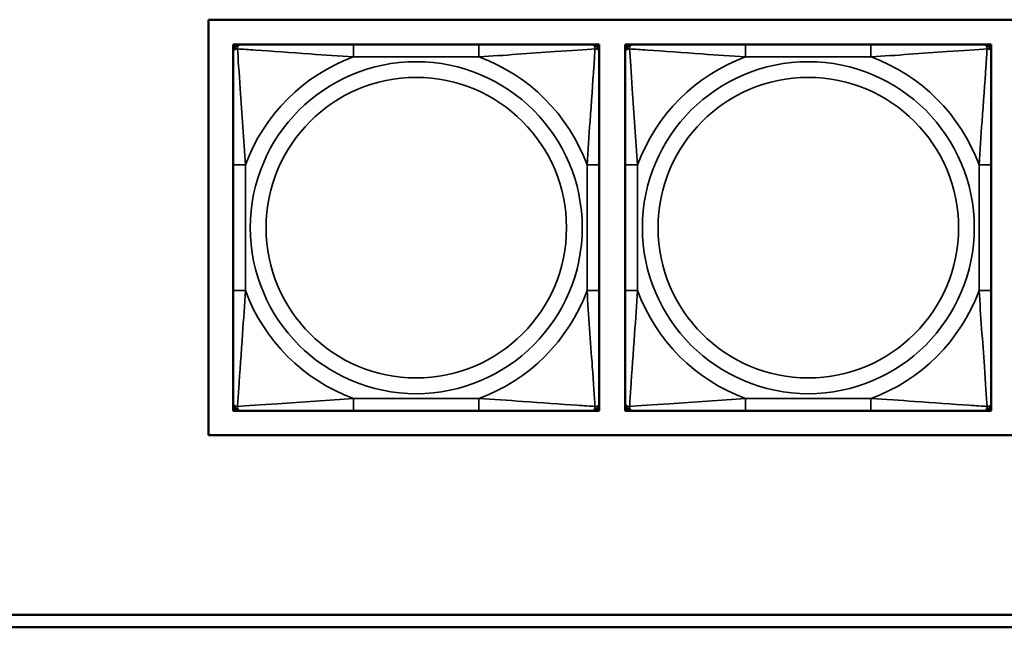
# Model space of a CAD drawing. Header units: inches. Extents: x 3.3 to 44.7, y 1.4 to 39.2.
# Tile 21 of 85: x 25 to 26.6, y 7.9 to 8.9. Entities that reach past the tile are written whole.
import ezdxf

# ---------------------------------------------------------------- set-up
doc = ezdxf.new("R2010")
doc.units = ezdxf.units.IN
doc.header["$MEASUREMENT"] = 0
doc.layers.add('Visible (ANSI)', color=7, linetype='Continuous', lineweight=50)
doc.layers.add('Visible Narrow (ANSI)', color=7, linetype='Continuous', lineweight=35)

msp = doc.modelspace()

# ---------------------------------------------------------------- linework, layer by layer
at = {"layer": 'Visible (ANSI)'}
for p, q in [((25.2971, 8.2134), (25.2971, 8.884)), ((25.2971, 8.884), (30.3825, 8.884)), ((25.3373, 8.8437), (25.3432, 8.8437)), ((25.3373, 8.8378), (25.3373, 8.8437)), ((25.3373, 8.8319), (25.3373, 8.8378)), ((25.3432, 8.8437), (25.3491, 8.8437)), ((25.7337, 8.8437), (25.5314, 8.8437)), ((25.916, 8.8437), (25.9219, 8.8437)), ((25.9219, 8.8437), (25.9278, 8.8437)), ((25.9278, 8.8437), (25.9278, 8.8378)), ((25.9278, 8.8378), (25.9278, 8.8319)), ((25.9698, 8.8437), (25.9757, 8.8437)), ((25.9698, 8.8378), (25.9698, 8.8437)), ((25.9698, 8.8319), (25.9698, 8.8378)), ((25.9757, 8.8437), (25.9816, 8.8437)), ((26.3662, 8.8437), (26.1639, 8.8437)), ((26.5485, 8.8437), (26.5544, 8.8437)), ((26.5544, 8.8437), (26.5604, 8.8437)), ((26.5604, 8.8437), (26.5604, 8.8378)), ((26.5604, 8.8378), (26.5604, 8.8319)), ((25.3373, 8.6496), (25.3373, 8.4473)), ((25.9278, 8.4473), (25.9278, 8.6496)), ((25.9698, 8.6496), (25.9698, 8.4473)), ((26.5604, 8.4473), (26.5604, 8.6496)), ((25.3373, 8.259), (25.3373, 8.2649)), ((25.9278, 8.2649), (25.9278, 8.259)), ((25.9698, 8.259), (25.9698, 8.2649)), ((26.5604, 8.2649), (26.5604, 8.259)), ((25.3373, 8.2531), (25.3373, 8.259)), ((25.3432, 8.2531), (25.3373, 8.2531)), ((25.3491, 8.2531), (25.3432, 8.2531)), ((25.5314, 8.2531), (25.7337, 8.2531)), ((25.9219, 8.2531), (25.916, 8.2531)), ((25.9278, 8.2531), (25.9219, 8.2531)), ((25.9278, 8.259), (25.9278, 8.2531)), ((25.9698, 8.2531), (25.9698, 8.259)), ((25.9757, 8.2531), (25.9698, 8.2531)), ((25.9816, 8.2531), (25.9757, 8.2531)), ((26.1639, 8.2531), (26.3662, 8.2531)), ((26.5544, 8.2531), (26.5485, 8.2531)), ((26.5604, 8.2531), (26.5544, 8.2531)), ((26.5604, 8.259), (26.5604, 8.2531)), ((30.3825, 8.2134), (25.2971, 8.2134)), ((22.1344, 7.9237), (26.7415, 7.9237)), ((26.7415, 7.9037), (22.1344, 7.9037))]:
    msp.add_line(p, q, dxfattribs=at)
for centre, radius, start, end in [((25.3432, 8.8378), 0.00591, 90, 180), ((25.3491, 8.8319), 0.0118, 90, 180), ((25.916, 8.8319), 0.0118, 0, 90), ((25.9219, 8.8378), 0.00591, 0, 90), ((25.9757, 8.8378), 0.00591, 90, 180), ((25.9816, 8.8319), 0.0118, 90, 180), ((26.5485, 8.8319), 0.0118, 0, 90), ((26.5544, 8.8378), 0.00591, 0, 90), ((25.3491, 8.2649), 0.0118, 180, 270), ((25.916, 8.2649), 0.0118, 270, 0), ((25.9816, 8.2649), 0.0118, 180, 270), ((26.5485, 8.2649), 0.0118, 270, 0), ((25.3432, 8.259), 0.00591, 180, 270), ((25.9219, 8.259), 0.00591, 270, 0), ((25.9757, 8.259), 0.00591, 180, 270), ((26.5544, 8.259), 0.00591, 270, 0)]:
    msp.add_arc(centre, radius, start, end, dxfattribs=at)
for points, knots in [([(25.5314, 8.8437), (25.5077, 8.8437), (25.4837, 8.8437), (25.4604, 8.8437), (25.4297, 8.8437), (25.3988, 8.8437), (25.3756, 8.8437), (25.3635, 8.8437), (25.3539, 8.8437), (25.3491, 8.8437)], [0.2569537, 0.2569537, 0.2569537, 0.2569537, 0.4371919, 0.4371919, 0.4371919, 0.6739428, 0.6739428, 0.6739428, 0.7963818, 0.7963818, 0.7963818, 0.7963818]), ([(25.916, 8.8437), (25.9103, 8.8437), (25.8978, 8.8437), (25.8826, 8.8437), (25.8591, 8.8437), (25.83, 8.8437), (25.8009, 8.8437), (25.7787, 8.8437), (25.7561, 8.8437), (25.7337, 8.8437)], [-0.7968224, -0.7968224, -0.7968224, -0.7968224, -0.6514613, -0.6514613, -0.6514613, -0.427691, -0.427691, -0.427691, -0.2569517, -0.2569517, -0.2569517, -0.2569517]), ([(26.1639, 8.8437), (26.1403, 8.8437), (26.1163, 8.8437), (26.0929, 8.8437), (26.0622, 8.8437), (26.0314, 8.8437), (26.0081, 8.8437), (25.9961, 8.8437), (25.9865, 8.8437), (25.9816, 8.8437)], [0.2569537, 0.2569537, 0.2569537, 0.2569537, 0.4371919, 0.4371919, 0.4371919, 0.6739428, 0.6739428, 0.6739428, 0.7963818, 0.7963818, 0.7963818, 0.7963818]), ([(26.5485, 8.8437), (26.5428, 8.8437), (26.5303, 8.8437), (26.5151, 8.8437), (26.4917, 8.8437), (26.4625, 8.8437), (26.4335, 8.8437), (26.4113, 8.8437), (26.3886, 8.8437), (26.3662, 8.8437)], [-0.7968224, -0.7968224, -0.7968224, -0.7968224, -0.6514613, -0.6514613, -0.6514613, -0.427691, -0.427691, -0.427691, -0.2569517, -0.2569517, -0.2569517, -0.2569517]), ([(25.3373, 8.8319), (25.3373, 8.8261), (25.3373, 8.8137), (25.3373, 8.7984), (25.3373, 8.775), (25.3373, 8.7459), (25.3373, 8.7168), (25.3373, 8.6946), (25.3373, 8.672), (25.3373, 8.6496)], [-0.7968224, -0.7968224, -0.7968224, -0.7968224, -0.6514613, -0.6514613, -0.6514613, -0.427691, -0.427691, -0.427691, -0.2569517, -0.2569517, -0.2569517, -0.2569517]), ([(25.9278, 8.6496), (25.9278, 8.6732), (25.9278, 8.6972), (25.9278, 8.7206), (25.9278, 8.7513), (25.9278, 8.7821), (25.9278, 8.8054), (25.9278, 8.8174), (25.9278, 8.827), (25.9278, 8.8319)], [0.2569537, 0.2569537, 0.2569537, 0.2569537, 0.4371919, 0.4371919, 0.4371919, 0.6739428, 0.6739428, 0.6739428, 0.7963818, 0.7963818, 0.7963818, 0.7963818]), ([(25.9698, 8.8319), (25.9698, 8.8261), (25.9698, 8.8137), (25.9698, 8.7984), (25.9698, 8.775), (25.9698, 8.7459), (25.9698, 8.7168), (25.9698, 8.6946), (25.9698, 8.672), (25.9698, 8.6496)], [-0.7968224, -0.7968224, -0.7968224, -0.7968224, -0.6514613, -0.6514613, -0.6514613, -0.427691, -0.427691, -0.427691, -0.2569517, -0.2569517, -0.2569517, -0.2569517]), ([(26.5604, 8.6496), (26.5604, 8.6732), (26.5604, 8.6972), (26.5604, 8.7206), (26.5604, 8.7513), (26.5604, 8.7821), (26.5604, 8.8054), (26.5604, 8.8174), (26.5604, 8.827), (26.5604, 8.8319)], [0.2569537, 0.2569537, 0.2569537, 0.2569537, 0.4371919, 0.4371919, 0.4371919, 0.6739428, 0.6739428, 0.6739428, 0.7963818, 0.7963818, 0.7963818, 0.7963818]), ([(25.3373, 8.4473), (25.3373, 8.4236), (25.3373, 8.3996), (25.3373, 8.3762), (25.3373, 8.3456), (25.3373, 8.3147), (25.3373, 8.2914), (25.3373, 8.2794), (25.3373, 8.2698), (25.3373, 8.2649)], [0.2569537, 0.2569537, 0.2569537, 0.2569537, 0.4371919, 0.4371919, 0.4371919, 0.6739428, 0.6739428, 0.6739428, 0.7963818, 0.7963818, 0.7963818, 0.7963818]), ([(25.9278, 8.2649), (25.9278, 8.2707), (25.9278, 8.2832), (25.9278, 8.2984), (25.9278, 8.3218), (25.9278, 8.3509), (25.9278, 8.38), (25.9278, 8.4022), (25.9278, 8.4249), (25.9278, 8.4473)], [-0.7968224, -0.7968224, -0.7968224, -0.7968224, -0.6514613, -0.6514613, -0.6514613, -0.427691, -0.427691, -0.427691, -0.2569517, -0.2569517, -0.2569517, -0.2569517]), ([(25.9698, 8.4473), (25.9698, 8.4236), (25.9698, 8.3996), (25.9698, 8.3762), (25.9698, 8.3456), (25.9698, 8.3147), (25.9698, 8.2914), (25.9698, 8.2794), (25.9698, 8.2698), (25.9698, 8.2649)], [0.2569537, 0.2569537, 0.2569537, 0.2569537, 0.4371919, 0.4371919, 0.4371919, 0.6739428, 0.6739428, 0.6739428, 0.7963818, 0.7963818, 0.7963818, 0.7963818]), ([(26.5604, 8.2649), (26.5604, 8.2707), (26.5604, 8.2832), (26.5604, 8.2984), (26.5604, 8.3218), (26.5604, 8.3509), (26.5604, 8.38), (26.5604, 8.4022), (26.5604, 8.4249), (26.5604, 8.4473)], [-0.7968224, -0.7968224, -0.7968224, -0.7968224, -0.6514613, -0.6514613, -0.6514613, -0.427691, -0.427691, -0.427691, -0.2569517, -0.2569517, -0.2569517, -0.2569517]), ([(25.3491, 8.2531), (25.3548, 8.2531), (25.3673, 8.2531), (25.3825, 8.2531), (25.4059, 8.2531), (25.4351, 8.2531), (25.4641, 8.2531), (25.4863, 8.2531), (25.509, 8.2531), (25.5314, 8.2531)], [-0.7968224, -0.7968224, -0.7968224, -0.7968224, -0.6514613, -0.6514613, -0.6514613, -0.427691, -0.427691, -0.427691, -0.2569517, -0.2569517, -0.2569517, -0.2569517]), ([(25.7337, 8.2531), (25.7573, 8.2531), (25.7813, 8.2531), (25.8047, 8.2531), (25.8354, 8.2531), (25.8662, 8.2531), (25.8895, 8.2531), (25.9015, 8.2531), (25.9111, 8.2531), (25.916, 8.2531)], [0.2569537, 0.2569537, 0.2569537, 0.2569537, 0.4371919, 0.4371919, 0.4371919, 0.6739428, 0.6739428, 0.6739428, 0.7963818, 0.7963818, 0.7963818, 0.7963818]), ([(25.9816, 8.2531), (25.9873, 8.2531), (25.9998, 8.2531), (26.0151, 8.2531), (26.0385, 8.2531), (26.0676, 8.2531), (26.0967, 8.2531), (26.1189, 8.2531), (26.1415, 8.2531), (26.1639, 8.2531)], [-0.7968224, -0.7968224, -0.7968224, -0.7968224, -0.6514613, -0.6514613, -0.6514613, -0.427691, -0.427691, -0.427691, -0.2569517, -0.2569517, -0.2569517, -0.2569517]), ([(26.3662, 8.2531), (26.3899, 8.2531), (26.4139, 8.2531), (26.4372, 8.2531), (26.4679, 8.2531), (26.4988, 8.2531), (26.522, 8.2531), (26.5341, 8.2531), (26.5437, 8.2531), (26.5485, 8.2531)], [0.2569537, 0.2569537, 0.2569537, 0.2569537, 0.4371919, 0.4371919, 0.4371919, 0.6739428, 0.6739428, 0.6739428, 0.7963818, 0.7963818, 0.7963818, 0.7963818])]:
    msp.add_open_spline(points, degree=3, knots=knots, dxfattribs=at)
at = {"layer": 'Visible Narrow (ANSI)'}
for p, q in [((25.5314, 8.8437), (25.5314, 8.824)), ((25.7337, 8.8437), (25.7337, 8.824)), ((26.1639, 8.8437), (26.1639, 8.824)), ((26.3662, 8.8437), (26.3662, 8.824)), ((25.5314, 8.824), (25.7337, 8.824)), ((26.1639, 8.824), (26.3662, 8.824)), ((25.3373, 8.6496), (25.3569, 8.6496)), ((25.3569, 8.4473), (25.3569, 8.6496)), ((25.9081, 8.6496), (25.9081, 8.4473)), ((25.9278, 8.6496), (25.9081, 8.6496)), ((25.9698, 8.6496), (25.9895, 8.6496)), ((25.9895, 8.4473), (25.9895, 8.6496)), ((26.5407, 8.6496), (26.5407, 8.4473)), ((26.5604, 8.6496), (26.5407, 8.6496)), ((25.3373, 8.4473), (25.3569, 8.4473)), ((25.9278, 8.4473), (25.9081, 8.4473)), ((25.9698, 8.4473), (25.9895, 8.4473)), ((26.5604, 8.4473), (26.5407, 8.4473)), ((25.7337, 8.2728), (25.5314, 8.2728)), ((25.5314, 8.2531), (25.5314, 8.2728)), ((25.7337, 8.2531), (25.7337, 8.2728)), ((26.3662, 8.2728), (26.1639, 8.2728)), ((26.1639, 8.2531), (26.1639, 8.2728)), ((26.3662, 8.2531), (26.3662, 8.2728))]:
    msp.add_line(p, q, dxfattribs=at)
for centre, radius in [((25.6325, 8.5484), 0.2678), ((26.2651, 8.5484), 0.2678), ((25.6325, 8.5484), 0.2424), ((26.2651, 8.5484), 0.2424)]:
    msp.add_circle(centre, radius, dxfattribs=at)
for centre, start, end in [((25.6325, 8.5484), 110.1547, 159.8453), ((25.6325, 8.5484), 20.1547, 69.8453), ((26.2651, 8.5484), 110.1547, 159.8453), ((26.2651, 8.5484), 20.1547, 69.8453), ((25.6325, 8.5484), 200.1547, 249.8453), ((25.6325, 8.5484), 290.1547, 339.8453), ((26.2651, 8.5484), 200.1547, 249.8453), ((26.2651, 8.5484), 290.1547, 339.8453)]:
    msp.add_arc(centre, 0.2936, start, end, dxfattribs=at)
for points, knots in [([(25.3373, 8.8319), (25.3373, 8.8324), (25.3373, 8.8329), (25.3376, 8.8338), (25.3378, 8.8342), (25.3381, 8.8348), (25.3383, 8.835), (25.3386, 8.8353), (25.3387, 8.8354), (25.3392, 8.8357), (25.3395, 8.8359), (25.3404, 8.8364), (25.3411, 8.8366), (25.3425, 8.8368), (25.3433, 8.8368), (25.3441, 8.8368)], [-0.0532704, -0.0532704, -0.0532704, -0.0532704, -0.04377373, -0.04377373, -0.03521335, -0.03521335, -0.02986312, -0.02986312, -0.02651922, -0.02651922, -0.01983142, -0.01983142, -0.00913095, -0.00913095, 0.00023197, 0.00023197, 0.00023197, 0.00023197]), ([(25.3441, 8.8368), (25.3441, 8.8377), (25.3441, 8.8384), (25.3444, 8.8399), (25.3446, 8.8405), (25.345, 8.8415), (25.3452, 8.8418), (25.3455, 8.8422), (25.3457, 8.8423), (25.346, 8.8426), (25.3462, 8.8428), (25.3468, 8.8432), (25.3471, 8.8434), (25.348, 8.8436), (25.3485, 8.8437), (25.3491, 8.8437)], [-0.00023197, -0.00023197, -0.00023197, -0.00023197, 0.00913095, 0.00913095, 0.01983142, 0.01983142, 0.02651922, 0.02651922, 0.02986312, 0.02986312, 0.03521335, 0.03521335, 0.04377373, 0.04377373, 0.0532704, 0.0532704, 0.0532704, 0.0532704]), ([(25.3441, 8.8368), (25.3518, 8.8363), (25.3618, 8.8357), (25.3988, 8.8332), (25.4305, 8.8309), (25.4848, 8.827), (25.508, 8.8254), (25.5314, 8.824)], [-0.7478145, -0.7478145, -0.7478145, -0.7478145, -0.6493253, -0.6493253, -0.427691, -0.427691, -0.2569537, -0.2569537, -0.2569537, -0.2569537]), ([(25.3569, 8.6496), (25.3545, 8.69), (25.3512, 8.7324), (25.3466, 8.7981), (25.345, 8.8225), (25.3441, 8.8368)], [0.2569517, 0.2569517, 0.2569517, 0.2569517, 0.5559983, 0.5559983, 0.7482818, 0.7482818, 0.7482818, 0.7482818]), ([(25.7337, 8.824), (25.7742, 8.8264), (25.8165, 8.8297), (25.8822, 8.8343), (25.9066, 8.8359), (25.9209, 8.8368)], [0.2569517, 0.2569517, 0.2569517, 0.2569517, 0.5559983, 0.5559983, 0.7482818, 0.7482818, 0.7482818, 0.7482818]), ([(25.9209, 8.8368), (25.9205, 8.8292), (25.9198, 8.8192), (25.9173, 8.7821), (25.9151, 8.7504), (25.9112, 8.6962), (25.9095, 8.6729), (25.9081, 8.6496)], [-0.7478145, -0.7478145, -0.7478145, -0.7478145, -0.6493253, -0.6493253, -0.427691, -0.427691, -0.2569537, -0.2569537, -0.2569537, -0.2569537]), ([(25.916, 8.8437), (25.9165, 8.8437), (25.917, 8.8436), (25.9179, 8.8434), (25.9183, 8.8432), (25.9189, 8.8428), (25.9191, 8.8426), (25.9194, 8.8423), (25.9195, 8.8422), (25.9198, 8.8418), (25.92, 8.8415), (25.9205, 8.8405), (25.9207, 8.8399), (25.9209, 8.8384), (25.921, 8.8377), (25.9209, 8.8368)], [-0.0532704, -0.0532704, -0.0532704, -0.0532704, -0.04377373, -0.04377373, -0.03521335, -0.03521335, -0.02986312, -0.02986312, -0.02651922, -0.02651922, -0.01983142, -0.01983142, -0.00913095, -0.00913095, 0.00023197, 0.00023197, 0.00023197, 0.00023197]), ([(25.9209, 8.8368), (25.9218, 8.8368), (25.9225, 8.8368), (25.924, 8.8366), (25.9247, 8.8364), (25.9256, 8.8359), (25.9259, 8.8357), (25.9263, 8.8354), (25.9264, 8.8353), (25.9268, 8.835), (25.9269, 8.8348), (25.9273, 8.8342), (25.9275, 8.8338), (25.9277, 8.8329), (25.9278, 8.8324), (25.9278, 8.8319)], [-0.00023197, -0.00023197, -0.00023197, -0.00023197, 0.00913095, 0.00913095, 0.01983142, 0.01983142, 0.02651922, 0.02651922, 0.02986312, 0.02986312, 0.03521335, 0.03521335, 0.04377373, 0.04377373, 0.0532704, 0.0532704, 0.0532704, 0.0532704]), ([(25.9698, 8.8319), (25.9698, 8.8324), (25.9699, 8.8329), (25.9701, 8.8338), (25.9703, 8.8342), (25.9707, 8.8348), (25.9709, 8.835), (25.9712, 8.8353), (25.9713, 8.8354), (25.9717, 8.8357), (25.972, 8.8359), (25.9729, 8.8364), (25.9736, 8.8366), (25.9751, 8.8368), (25.9758, 8.8368), (25.9767, 8.8368)], [-0.0532704, -0.0532704, -0.0532704, -0.0532704, -0.04377373, -0.04377373, -0.03521335, -0.03521335, -0.02986312, -0.02986312, -0.02651922, -0.02651922, -0.01983142, -0.01983142, -0.00913095, -0.00913095, 0.00023197, 0.00023197, 0.00023197, 0.00023197]), ([(25.9767, 8.8368), (25.9766, 8.8377), (25.9767, 8.8384), (25.9769, 8.8399), (25.9771, 8.8405), (25.9776, 8.8415), (25.9778, 8.8418), (25.9781, 8.8422), (25.9782, 8.8423), (25.9785, 8.8426), (25.9787, 8.8428), (25.9793, 8.8432), (25.9797, 8.8434), (25.9806, 8.8436), (25.9811, 8.8437), (25.9816, 8.8437)], [-0.00023197, -0.00023197, -0.00023197, -0.00023197, 0.00913095, 0.00913095, 0.01983142, 0.01983142, 0.02651922, 0.02651922, 0.02986312, 0.02986312, 0.03521335, 0.03521335, 0.04377373, 0.04377373, 0.0532704, 0.0532704, 0.0532704, 0.0532704]), ([(25.9767, 8.8368), (25.9843, 8.8363), (25.9943, 8.8357), (26.0314, 8.8332), (26.0631, 8.8309), (26.1173, 8.827), (26.1406, 8.8254), (26.1639, 8.824)], [-0.7478145, -0.7478145, -0.7478145, -0.7478145, -0.6493253, -0.6493253, -0.427691, -0.427691, -0.2569537, -0.2569537, -0.2569537, -0.2569537]), ([(25.9895, 8.6496), (25.9871, 8.69), (25.9838, 8.7324), (25.9792, 8.7981), (25.9776, 8.8225), (25.9767, 8.8368)], [0.2569517, 0.2569517, 0.2569517, 0.2569517, 0.5559983, 0.5559983, 0.7482818, 0.7482818, 0.7482818, 0.7482818]), ([(26.3662, 8.824), (26.4067, 8.8264), (26.4491, 8.8297), (26.5147, 8.8343), (26.5391, 8.8359), (26.5535, 8.8368)], [0.2569517, 0.2569517, 0.2569517, 0.2569517, 0.5559983, 0.5559983, 0.7482818, 0.7482818, 0.7482818, 0.7482818]), ([(26.5535, 8.8368), (26.553, 8.8292), (26.5524, 8.8192), (26.5499, 8.7821), (26.5476, 8.7504), (26.5437, 8.6962), (26.5421, 8.6729), (26.5407, 8.6496)], [-0.7478145, -0.7478145, -0.7478145, -0.7478145, -0.6493253, -0.6493253, -0.427691, -0.427691, -0.2569537, -0.2569537, -0.2569537, -0.2569537]), ([(26.5485, 8.8437), (26.5491, 8.8437), (26.5496, 8.8436), (26.5505, 8.8434), (26.5509, 8.8432), (26.5514, 8.8428), (26.5516, 8.8426), (26.552, 8.8423), (26.5521, 8.8422), (26.5524, 8.8418), (26.5526, 8.8415), (26.553, 8.8405), (26.5532, 8.8399), (26.5535, 8.8384), (26.5535, 8.8377), (26.5535, 8.8368)], [-0.0532704, -0.0532704, -0.0532704, -0.0532704, -0.04377373, -0.04377373, -0.03521335, -0.03521335, -0.02986312, -0.02986312, -0.02651922, -0.02651922, -0.01983142, -0.01983142, -0.00913095, -0.00913095, 0.00023197, 0.00023197, 0.00023197, 0.00023197]), ([(26.5535, 8.8368), (26.5543, 8.8368), (26.5551, 8.8368), (26.5565, 8.8366), (26.5572, 8.8364), (26.5581, 8.8359), (26.5584, 8.8357), (26.5589, 8.8354), (26.559, 8.8353), (26.5593, 8.835), (26.5595, 8.8348), (26.5599, 8.8342), (26.56, 8.8338), (26.5603, 8.8329), (26.5604, 8.8324), (26.5604, 8.8319)], [-0.00023197, -0.00023197, -0.00023197, -0.00023197, 0.00913095, 0.00913095, 0.01983142, 0.01983142, 0.02651922, 0.02651922, 0.02986312, 0.02986312, 0.03521335, 0.03521335, 0.04377373, 0.04377373, 0.0532704, 0.0532704, 0.0532704, 0.0532704]), ([(25.3441, 8.26), (25.3446, 8.2676), (25.3452, 8.2776), (25.3477, 8.3147), (25.35, 8.3464), (25.3539, 8.4007), (25.3555, 8.4239), (25.3569, 8.4473)], [-0.7478145, -0.7478145, -0.7478145, -0.7478145, -0.6493253, -0.6493253, -0.427691, -0.427691, -0.2569537, -0.2569537, -0.2569537, -0.2569537]), ([(25.9081, 8.4473), (25.9105, 8.4068), (25.9138, 8.3644), (25.9184, 8.2988), (25.92, 8.2743), (25.9209, 8.26)], [0.2569517, 0.2569517, 0.2569517, 0.2569517, 0.5559983, 0.5559983, 0.7482818, 0.7482818, 0.7482818, 0.7482818]), ([(25.9767, 8.26), (25.9771, 8.2676), (25.9778, 8.2776), (25.9803, 8.3147), (25.9826, 8.3464), (25.9864, 8.4007), (25.9881, 8.4239), (25.9895, 8.4473)], [-0.7478145, -0.7478145, -0.7478145, -0.7478145, -0.6493253, -0.6493253, -0.427691, -0.427691, -0.2569537, -0.2569537, -0.2569537, -0.2569537]), ([(26.5407, 8.4473), (26.5431, 8.4068), (26.5464, 8.3644), (26.551, 8.2988), (26.5526, 8.2743), (26.5535, 8.26)], [0.2569517, 0.2569517, 0.2569517, 0.2569517, 0.5559983, 0.5559983, 0.7482818, 0.7482818, 0.7482818, 0.7482818]), ([(25.3441, 8.26), (25.3433, 8.26), (25.3425, 8.26), (25.3411, 8.2602), (25.3404, 8.2605), (25.3395, 8.2609), (25.3392, 8.2611), (25.3387, 8.2614), (25.3386, 8.2615), (25.3383, 8.2618), (25.3381, 8.2621), (25.3378, 8.2626), (25.3376, 8.263), (25.3373, 8.2639), (25.3373, 8.2644), (25.3373, 8.2649)], [-0.00023197, -0.00023197, -0.00023197, -0.00023197, 0.00913095, 0.00913095, 0.01983142, 0.01983142, 0.02651922, 0.02651922, 0.02986312, 0.02986312, 0.03521335, 0.03521335, 0.04377373, 0.04377373, 0.0532704, 0.0532704, 0.0532704, 0.0532704]), ([(25.5314, 8.2728), (25.4909, 8.2704), (25.4485, 8.2671), (25.3829, 8.2625), (25.3585, 8.2609), (25.3441, 8.26)], [0.2569517, 0.2569517, 0.2569517, 0.2569517, 0.5559983, 0.5559983, 0.7482818, 0.7482818, 0.7482818, 0.7482818]), ([(25.9209, 8.26), (25.9133, 8.2605), (25.9033, 8.2611), (25.8662, 8.2636), (25.8345, 8.2659), (25.7803, 8.2698), (25.757, 8.2714), (25.7337, 8.2728)], [-0.7478145, -0.7478145, -0.7478145, -0.7478145, -0.6493253, -0.6493253, -0.427691, -0.427691, -0.2569537, -0.2569537, -0.2569537, -0.2569537]), ([(25.9278, 8.2649), (25.9278, 8.2644), (25.9277, 8.2639), (25.9275, 8.263), (25.9273, 8.2626), (25.9269, 8.2621), (25.9268, 8.2618), (25.9264, 8.2615), (25.9263, 8.2614), (25.9259, 8.2611), (25.9256, 8.2609), (25.9247, 8.2605), (25.924, 8.2602), (25.9225, 8.26), (25.9218, 8.26), (25.9209, 8.26)], [-0.0532704, -0.0532704, -0.0532704, -0.0532704, -0.04377373, -0.04377373, -0.03521335, -0.03521335, -0.02986312, -0.02986312, -0.02651922, -0.02651922, -0.01983142, -0.01983142, -0.00913095, -0.00913095, 0.00023197, 0.00023197, 0.00023197, 0.00023197]), ([(25.9767, 8.26), (25.9758, 8.26), (25.9751, 8.26), (25.9736, 8.2602), (25.9729, 8.2605), (25.972, 8.2609), (25.9717, 8.2611), (25.9713, 8.2614), (25.9712, 8.2615), (25.9709, 8.2618), (25.9707, 8.2621), (25.9703, 8.2626), (25.9701, 8.263), (25.9699, 8.2639), (25.9698, 8.2644), (25.9698, 8.2649)], [-0.00023197, -0.00023197, -0.00023197, -0.00023197, 0.00913095, 0.00913095, 0.01983142, 0.01983142, 0.02651922, 0.02651922, 0.02986312, 0.02986312, 0.03521335, 0.03521335, 0.04377373, 0.04377373, 0.0532704, 0.0532704, 0.0532704, 0.0532704]), ([(26.1639, 8.2728), (26.1235, 8.2704), (26.0811, 8.2671), (26.0154, 8.2625), (25.991, 8.2609), (25.9767, 8.26)], [0.2569517, 0.2569517, 0.2569517, 0.2569517, 0.5559983, 0.5559983, 0.7482818, 0.7482818, 0.7482818, 0.7482818]), ([(26.5535, 8.26), (26.5458, 8.2605), (26.5358, 8.2611), (26.4988, 8.2636), (26.4671, 8.2659), (26.4128, 8.2698), (26.3896, 8.2714), (26.3662, 8.2728)], [-0.7478145, -0.7478145, -0.7478145, -0.7478145, -0.6493253, -0.6493253, -0.427691, -0.427691, -0.2569537, -0.2569537, -0.2569537, -0.2569537]), ([(26.5604, 8.2649), (26.5604, 8.2644), (26.5603, 8.2639), (26.56, 8.263), (26.5599, 8.2626), (26.5595, 8.2621), (26.5593, 8.2618), (26.559, 8.2615), (26.5589, 8.2614), (26.5584, 8.2611), (26.5581, 8.2609), (26.5572, 8.2605), (26.5565, 8.2602), (26.5551, 8.26), (26.5543, 8.26), (26.5535, 8.26)], [-0.0532704, -0.0532704, -0.0532704, -0.0532704, -0.04377373, -0.04377373, -0.03521335, -0.03521335, -0.02986312, -0.02986312, -0.02651922, -0.02651922, -0.01983142, -0.01983142, -0.00913095, -0.00913095, 0.00023197, 0.00023197, 0.00023197, 0.00023197]), ([(25.3491, 8.2531), (25.3485, 8.2531), (25.348, 8.2532), (25.3471, 8.2535), (25.3468, 8.2536), (25.3462, 8.254), (25.346, 8.2542), (25.3457, 8.2545), (25.3455, 8.2546), (25.3452, 8.255), (25.345, 8.2554), (25.3446, 8.2563), (25.3444, 8.2569), (25.3441, 8.2584), (25.3441, 8.2591), (25.3441, 8.26)], [-0.0532704, -0.0532704, -0.0532704, -0.0532704, -0.04377373, -0.04377373, -0.03521335, -0.03521335, -0.02986312, -0.02986312, -0.02651922, -0.02651922, -0.01983142, -0.01983142, -0.00913095, -0.00913095, 0.00023197, 0.00023197, 0.00023197, 0.00023197]), ([(25.9209, 8.26), (25.921, 8.2591), (25.9209, 8.2584), (25.9207, 8.2569), (25.9205, 8.2563), (25.92, 8.2554), (25.9198, 8.255), (25.9195, 8.2546), (25.9194, 8.2545), (25.9191, 8.2542), (25.9189, 8.254), (25.9183, 8.2536), (25.9179, 8.2535), (25.917, 8.2532), (25.9165, 8.2531), (25.916, 8.2531)], [-0.00023197, -0.00023197, -0.00023197, -0.00023197, 0.00913095, 0.00913095, 0.01983142, 0.01983142, 0.02651922, 0.02651922, 0.02986312, 0.02986312, 0.03521335, 0.03521335, 0.04377373, 0.04377373, 0.0532704, 0.0532704, 0.0532704, 0.0532704]), ([(25.9816, 8.2531), (25.9811, 8.2531), (25.9806, 8.2532), (25.9797, 8.2535), (25.9793, 8.2536), (25.9787, 8.254), (25.9785, 8.2542), (25.9782, 8.2545), (25.9781, 8.2546), (25.9778, 8.255), (25.9776, 8.2554), (25.9771, 8.2563), (25.9769, 8.2569), (25.9767, 8.2584), (25.9766, 8.2591), (25.9767, 8.26)], [-0.0532704, -0.0532704, -0.0532704, -0.0532704, -0.04377373, -0.04377373, -0.03521335, -0.03521335, -0.02986312, -0.02986312, -0.02651922, -0.02651922, -0.01983142, -0.01983142, -0.00913095, -0.00913095, 0.00023197, 0.00023197, 0.00023197, 0.00023197]), ([(26.5535, 8.26), (26.5535, 8.2591), (26.5535, 8.2584), (26.5532, 8.2569), (26.553, 8.2563), (26.5526, 8.2554), (26.5524, 8.255), (26.5521, 8.2546), (26.552, 8.2545), (26.5516, 8.2542), (26.5514, 8.254), (26.5509, 8.2536), (26.5505, 8.2535), (26.5496, 8.2532), (26.5491, 8.2531), (26.5485, 8.2531)], [-0.00023197, -0.00023197, -0.00023197, -0.00023197, 0.00913095, 0.00913095, 0.01983142, 0.01983142, 0.02651922, 0.02651922, 0.02986312, 0.02986312, 0.03521335, 0.03521335, 0.04377373, 0.04377373, 0.0532704, 0.0532704, 0.0532704, 0.0532704])]:
    msp.add_open_spline(points, degree=3, knots=knots, dxfattribs=at)

doc.saveas('drawing.dxf')
